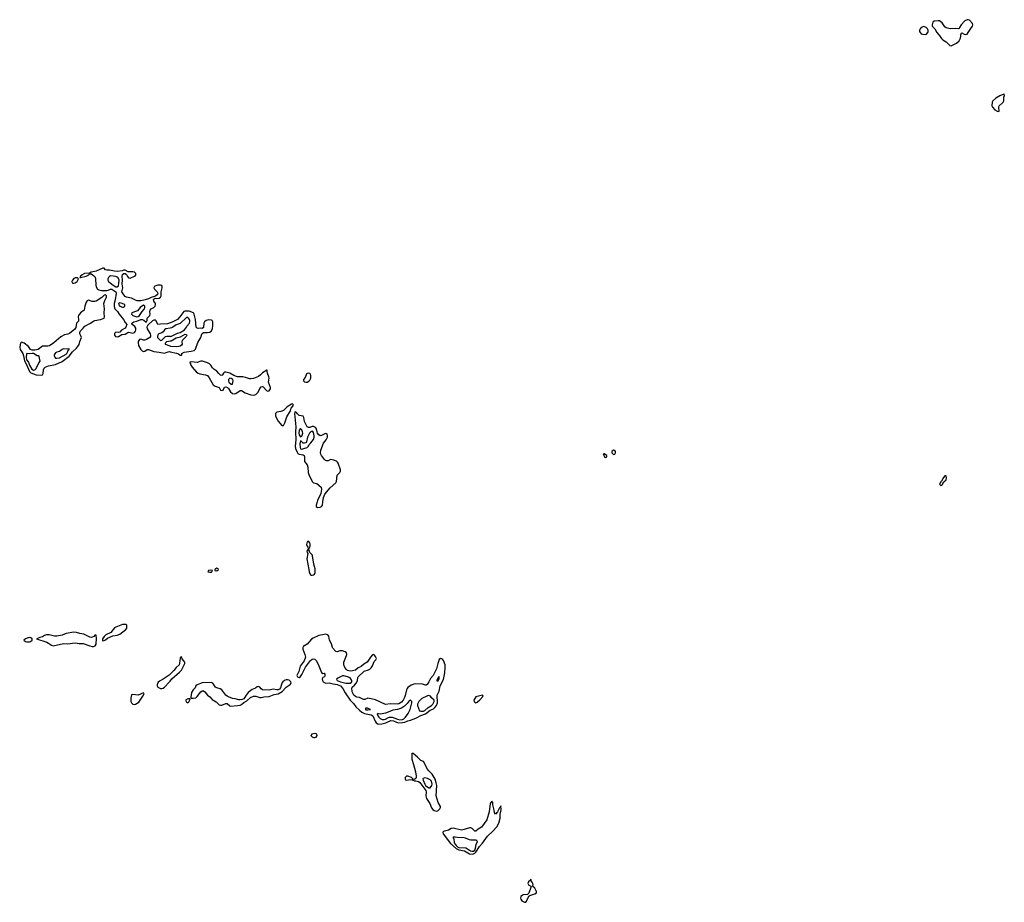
# Model space of a CAD drawing. Header units: inches. Extents: x 2900156 to 3052044, y 553486 to 918419.
# Tile 6 of 15: x 2967701 to 2982740, y 833883 to 847368. Entities that reach past the tile are written whole.
import ezdxf

# ---------------------------------------------------------------- set-up
doc = ezdxf.new("R2010")
doc.units = ezdxf.units.IN
doc.header["$MEASUREMENT"] = 0
for name, color, linetype in [('C9863', 7, 'Continuous'), ('C9864', 7, 'Continuous'), ('C9873', 7, 'Continuous'), ('C9874', 7, 'Continuous'), ('C9884', 7, 'Continuous')]:
    doc.layers.add(name, color=color, linetype=linetype)

msp = doc.modelspace()

# ---------------------------------------------------------------- linework, layer by layer
at = {"layer": 'C9863', "color": 5, "elevation": 20}
for points in [[(2969309, 838129), (2969270, 838125), (2969170, 838087), (2969150, 838074), (2969094, 838006), (2969019, 837970), (2968990, 837946), (2968967, 837910), (2968963, 837890), (2968970, 837878), (2968990, 837881), (2969010, 837891), (2969042, 837918), (2969125, 837955), (2969190, 837962), (2969230, 837982), (2969323, 838050), (2969336, 838070), (2969337, 838117), (2969326, 838126)], [(2968530, 838008), (2968410, 837990), (2968350, 837966), (2968270, 837949), (2968230, 837948), (2968150, 837972), (2968110, 837971), (2968081, 837959), (2968050, 837937), (2968010, 837930), (2967956, 837910), (2968115, 837855), (2968142, 837842), (2968186, 837810), (2968210, 837804), (2968370, 837835), (2968430, 837831), (2968550, 837845), (2968610, 837836), (2968670, 837839), (2968770, 837799), (2968810, 837790), (2968830, 837792), (2968856, 837804), (2968871, 837829), (2968876, 837916), (2968870, 837964), (2968850, 837962), (2968834, 837946), (2968810, 837935), (2968790, 837930), (2968772, 837932), (2968679, 837979), (2968619, 837990), (2968566, 838006)], [(2967850, 837927), (2967830, 837923), (2967789, 837910), (2967765, 837890), (2967790, 837870), (2967810, 837863), (2967830, 837861), (2967850, 837865), (2967867, 837870), (2967893, 837890), (2967890, 837910), (2967870, 837923)], [(2969590, 837085), (2969512, 837048), (2969430, 837057), (2969409, 837051), (2969396, 837004), (2969400, 836950), (2969409, 836929), (2969430, 836911), (2969450, 836906), (2969470, 836909), (2969497, 836923), (2969518, 836942), (2969583, 837030), (2969600, 837070), (2969598, 837078)]]:
    msp.add_lwpolyline(points, close=True, dxfattribs=at)
msp.add_lwpolyline([(2970000, 837370), (2969986, 837354), (2969893, 837290), (2969836, 837264), (2969816, 837244), (2969800, 837210), (2969801, 837190), (2969813, 837170), (2969830, 837158), (2969850, 837152), (2969870, 837152), (2969890, 837157), (2969910, 837171), (2969990, 837250), (2970000, 837264)], dxfattribs=at)
at = {"layer": 'C9864', "color": 5}
for points, elevation in [([(2968970, 843574), (2968870, 843524), (2968794, 843510), (2968765, 843495), (2968690, 843489), (2968654, 843470), (2968630, 843450), (2968626, 843434), (2968619, 843430), (2968630, 843427), (2968718, 843450), (2968756, 843470), (2968761, 843479), (2968770, 843483), (2968790, 843484), (2968830, 843459), (2968852, 843432), (2968860, 843410), (2968864, 843310), (2968869, 843289), (2968890, 843253), (2968910, 843239), (2968949, 843231), (2969030, 843230), (2969050, 843234), (2969090, 843253), (2969109, 843251), (2969169, 843210), (2969172, 843190), (2969157, 843090), (2969143, 843030), (2969144, 842984), (2969152, 842952), (2969196, 842910), (2969218, 842870), (2969285, 842790), (2969310, 842742), (2969336, 842710), (2969320, 842670), (2969310, 842657), (2969254, 842626), (2969230, 842596), (2969210, 842589), (2969170, 842592), (2969150, 842573), (2969147, 842550), (2969163, 842530), (2969190, 842525), (2969210, 842527), (2969262, 842558), (2969310, 842564), (2969350, 842588), (2969367, 842593), (2969390, 842591), (2969430, 842579), (2969456, 842590), (2969472, 842610), (2969477, 842630), (2969474, 842654), (2969458, 842678), (2969421, 842710), (2969414, 842730), (2969444, 842750), (2969490, 842760), (2969550, 842787), (2969570, 842790), (2969598, 842778), (2969630, 842745), (2969636, 842750), (2969648, 842770), (2969647, 842810), (2969689, 842851), (2969693, 842870), (2969688, 842910), (2969692, 842930), (2969711, 842949), (2969751, 842969), (2969770, 842990), (2969776, 843010), (2969774, 843030), (2969752, 843070), (2969747, 843093), (2969755, 843105), (2969769, 843111), (2969790, 843109), (2969830, 843115), (2969850, 843130), (2969860, 843150), (2969864, 843210), (2969877, 843270), (2969878, 843290), (2969870, 843306), (2969850, 843314), (2969812, 843312), (2969778, 843302), (2969757, 843290), (2969751, 843270), (2969760, 843250), (2969801, 843210), (2969812, 843190), (2969807, 843170), (2969777, 843143), (2969710, 843125), (2969670, 843105), (2969619, 843090), (2969550, 843075), (2969495, 843075), (2969470, 843081), (2969411, 843111), (2969330, 843129), (2969310, 843139), (2969290, 843162), (2969263, 843210), (2969275, 843270), (2969267, 843330), (2969269, 843390), (2969264, 843450), (2969270, 843476), (2969290, 843490), (2969310, 843490), (2969330, 843474), (2969346, 843446), (2969365, 843425), (2969390, 843421), (2969452, 843448), (2969475, 843465), (2969477, 843490), (2969452, 843512), (2969430, 843517), (2969390, 843514), (2969358, 843518), (2969310, 843542), (2969290, 843543), (2969267, 843533), (2969190, 843523), (2969150, 843526), (2969070, 843542), (2969030, 843539), (2969010, 843544), (2968990, 843571)], 20), ([(2968550, 843423), (2968530, 843415), (2968507, 843390), (2968499, 843370), (2968502, 843350), (2968510, 843344), (2968530, 843342), (2968550, 843347), (2968577, 843370), (2968591, 843390), (2968599, 843410), (2968596, 843416), (2968582, 843422)], 20), ([(2969090, 843455), (2969070, 843447), (2969057, 843430), (2969049, 843410), (2969047, 843390), (2969057, 843370), (2969126, 843310), (2969170, 843289), (2969190, 843287), (2969210, 843302), (2969217, 843343), (2969218, 843390), (2969204, 843424), (2969190, 843436), (2969170, 843444)], 40), ([(2969010, 843166), (2968990, 843159), (2968956, 843124), (2968870, 843070), (2968850, 843064), (2968810, 843062), (2968790, 843066), (2968750, 843083), (2968730, 843074), (2968716, 843050), (2968698, 842990), (2968688, 842930), (2968630, 842887), (2968598, 842850), (2968594, 842830), (2968601, 842790), (2968597, 842763), (2968590, 842750), (2968568, 842732), (2968557, 842663), (2968541, 842639), (2968464, 842576), (2968436, 842564), (2968385, 842555), (2968330, 842522), (2968223, 842430), (2968155, 842385), (2968130, 842379), (2968079, 842381), (2968050, 842378), (2967983, 842330), (2967930, 842321), (2967890, 842320), (2967868, 842328), (2967835, 842375), (2967770, 842425), (2967730, 842441), (2967713, 842427), (2967701, 842370), (2967707, 842330), (2967750, 842268), (2967761, 842230), (2967774, 842154), (2967799, 842110), (2967852, 841992), (2967873, 841973), (2967950, 841941), (2968030, 841935), (2968050, 841942), (2968059, 841961), (2968064, 842016), (2968077, 842043), (2968090, 842058), (2968140, 842080), (2968250, 842102), (2968352, 842148), (2968455, 842225), (2968509, 842291), (2968569, 842350), (2968601, 842390), (2968610, 842408), (2968617, 842450), (2968643, 842510), (2968642, 842530), (2968617, 842570), (2968617, 842590), (2968627, 842613), (2968670, 842654), (2968695, 842685), (2968774, 842726), (2968830, 842764), (2968850, 842771), (2968934, 842786), (2968992, 842810), (2968998, 842830), (2968992, 842890), (2968998, 842950), (2968987, 843030), (2969002, 843078), (2969028, 843130), (2969027, 843147), (2969019, 843159)], 20), ([(2969230, 843040), (2969211, 843030), (2969213, 843010), (2969231, 842990), (2969270, 842975), (2969290, 842975), (2969308, 842990), (2969305, 843010), (2969290, 843020), (2969250, 843038)], 40), ([(2969590, 843007), (2969540, 842970), (2969500, 842920), (2969487, 842913), (2969413, 842890), (2969407, 842870), (2969428, 842850), (2969490, 842830), (2969510, 842834), (2969530, 842850), (2969569, 842911), (2969607, 842950), (2969614, 842970), (2969613, 842990), (2969602, 843002)], 40), ([(2968450, 842341), (2968430, 842334), (2968370, 842338), (2968350, 842329), (2968310, 842300), (2968270, 842290), (2968250, 842280), (2968227, 842250), (2968226, 842230), (2968236, 842210), (2968250, 842198), (2968270, 842196), (2968310, 842203), (2968410, 842259), (2968421, 842270), (2968433, 842290), (2968442, 842318), (2968456, 842330), (2968458, 842338)], 40), ([(2967890, 842269), (2967843, 842263), (2967810, 842267), (2967804, 842256), (2967798, 842210), (2967807, 842170), (2967836, 842136), (2967851, 842090), (2967887, 842027), (2967910, 842014), (2967930, 842018), (2967950, 842039), (2967994, 842126), (2968012, 842150), (2968000, 842220), (2967992, 842232), (2967970, 842234), (2967910, 842267)], 40)]:
    msp.add_lwpolyline(points, close=True, dxfattribs=dict(at, elevation=elevation))
for points, elevation in [([(2970000, 842737), (2969957, 842723), (2969850, 842716), (2969810, 842709), (2969786, 842766), (2969776, 842776), (2969750, 842778), (2969730, 842767), (2969660, 842700), (2969644, 842670), (2969646, 842646), (2969695, 842570), (2969701, 842550), (2969698, 842530), (2969690, 842512), (2969639, 842481), (2969610, 842472), (2969590, 842473), (2969550, 842486), (2969530, 842483), (2969510, 842450), (2969509, 842430), (2969516, 842390), (2969550, 842330), (2969570, 842307), (2969590, 842301), (2969610, 842305), (2969650, 842328), (2969670, 842330), (2969750, 842301), (2969830, 842290), (2969910, 842273), (2969939, 842281), (2969970, 842296), (2969990, 842299), (2970000, 842296)], 20), ([(2970000, 842656), (2969934, 842646), (2969915, 842630), (2969890, 842597), (2969874, 842586), (2969827, 842570), (2969809, 842551), (2969804, 842530), (2969807, 842510), (2969850, 842468), (2969870, 842471), (2969930, 842528), (2969950, 842534), (2970000, 842531)], 40), ([(2970000, 842380), (2969930, 842406), (2969929, 842430), (2969950, 842451), (2970000, 842461)], 20)]:
    msp.add_lwpolyline(points, dxfattribs=dict(at, elevation=elevation))
at = {"layer": 'C9873', "color": 5, "elevation": 20}
for points in [[(2972244, 840000), (2972229, 839950), (2972230, 839930), (2972250, 839914), (2972290, 839920), (2972310, 839930), (2972328, 839950), (2972333, 840000)], [(2970000, 837264), (2970023, 837297), (2970142, 837398), (2970170, 837430), (2970223, 837530), (2970225, 837550), (2970183, 837603), (2970170, 837631), (2970150, 837616), (2970142, 837530), (2970135, 837510), (2970090, 837469), (2970057, 837423), (2970017, 837390), (2970000, 837370)]]:
    msp.add_lwpolyline(points, dxfattribs=at)
at = {"layer": 'C9873', "color": 5}
for points, elevation in [([(2972110, 839403), (2972090, 839390), (2972082, 839350), (2972090, 839324), (2972103, 839310), (2972110, 839291), (2972130, 839302), (2972139, 839330), (2972138, 839350), (2972130, 839376)], 20), ([(2972110, 839289), (2972088, 839250), (2972090, 839229), (2972101, 839210), (2972089, 839130), (2972117, 838970), (2972120, 838930), (2972130, 838900), (2972150, 838880), (2972170, 838879), (2972190, 838886), (2972204, 838896), (2972216, 838924), (2972216, 838976), (2972193, 839050), (2972175, 839175), (2972170, 839190), (2972131, 839230)], 20), ([(2970610, 838956), (2970584, 838950), (2970574, 838930), (2970606, 838926), (2970630, 838929), (2970636, 838930), (2970644, 838950)], 20), ([(2970710, 838988), (2970682, 838970), (2970681, 838950), (2970710, 838948), (2970737, 838970), (2970730, 838979)], 20), ([(2972370, 837980), (2972350, 837977), (2972270, 837957), (2972183, 837917), (2972158, 837902), (2972090, 837827), (2972032, 837790), (2972023, 837770), (2972024, 837750), (2972058, 837670), (2972065, 837630), (2972046, 837574), (2971983, 837490), (2971963, 837410), (2971936, 837350), (2971946, 837326), (2971970, 837320), (2971990, 837334), (2972010, 837364), (2972065, 837475), (2972142, 837578), (2972170, 837597), (2972190, 837601), (2972210, 837596), (2972230, 837577), (2972262, 837522), (2972310, 837392), (2972330, 837379), (2972350, 837386), (2972362, 837370), (2972362, 837350), (2972354, 837330), (2972330, 837319), (2972321, 837299), (2972324, 837270), (2972335, 837250), (2972370, 837233), (2972430, 837235), (2972490, 837219), (2972550, 837212), (2972599, 837190), (2972638, 837150), (2972670, 837083), (2972749, 836969), (2972799, 836919), (2972837, 836870), (2972890, 836817), (2972928, 836788), (2972969, 836769), (2973070, 836748), (2973093, 836730), (2973128, 836650), (2973146, 836626), (2973170, 836610), (2973186, 836606), (2973230, 836610), (2973295, 836625), (2973370, 836661), (2973410, 836656), (2973456, 836636), (2973490, 836627), (2973550, 836628), (2973584, 836636), (2973630, 836656), (2973670, 836666), (2973750, 836695), (2973830, 836738), (2973897, 836763), (2973970, 836818), (2974019, 836841), (2974042, 836858), (2974065, 836890), (2974080, 836930), (2974079, 837050), (2974109, 837110), (2974125, 837190), (2974175, 837285), (2974196, 837390), (2974200, 837470), (2974197, 837510), (2974175, 837575), (2974158, 837598), (2974150, 837604), (2974130, 837608), (2974110, 837593), (2974088, 837532), (2974068, 837450), (2974015, 837350), (2973977, 837303), (2973950, 837250), (2973923, 837210), (2973910, 837201), (2973898, 837202), (2973855, 837215), (2973750, 837222), (2973723, 837217), (2973680, 837200), (2973630, 837165), (2973618, 837150), (2973609, 837130), (2973590, 837043), (2973578, 837010), (2973557, 836970), (2973530, 836940), (2973490, 836917), (2973470, 836912), (2973364, 836916), (2973290, 836906), (2973134, 836974), (2973070, 836994), (2973020, 837000), (2972970, 836983), (2972950, 836982), (2972890, 837012), (2972850, 837018), (2972830, 837026), (2972804, 837050), (2972783, 837090), (2972778, 837110), (2972772, 837150), (2972780, 837170), (2972817, 837203), (2972844, 837236), (2972858, 837270), (2972864, 837316), (2972872, 837330), (2972964, 837416), (2973030, 837436), (2973050, 837447), (2973070, 837467), (2973090, 837496), (2973117, 837563), (2973141, 837590), (2973149, 837610), (2973137, 837637), (2973121, 837661), (2973110, 837668), (2973090, 837664), (2973057, 837630), (2973010, 837550), (2972957, 837523), (2972914, 837486), (2972870, 837464), (2972831, 837430), (2972782, 837418), (2972750, 837416), (2972710, 837425), (2972690, 837438), (2972665, 837470), (2972652, 837510), (2972654, 837550), (2972693, 837653), (2972697, 837670), (2972693, 837693), (2972672, 837712), (2972630, 837723), (2972590, 837723), (2972550, 837712), (2972530, 837717), (2972484, 837764), (2972477, 837777), (2972462, 837830), (2972433, 837890), (2972422, 837950), (2972409, 837969)], 20), ([(2971790, 837284), (2971770, 837282), (2971746, 837270), (2971720, 837250), (2971704, 837230), (2971682, 837158), (2971670, 837140), (2971650, 837128), (2971630, 837127), (2971570, 837139), (2971510, 837124), (2971411, 837131), (2971390, 837142), (2971368, 837170), (2971350, 837179), (2971330, 837175), (2971304, 837156), (2971250, 837133), (2971190, 837086), (2971158, 837050), (2971135, 837005), (2971126, 836994), (2971099, 836981), (2971070, 836976), (2971050, 836976), (2970993, 836993), (2970950, 836999), (2970890, 837020), (2970870, 837032), (2970848, 837050), (2970788, 837130), (2970763, 837143), (2970710, 837161), (2970692, 837172), (2970650, 837230), (2970630, 837243), (2970490, 837236), (2970412, 837208), (2970390, 837190), (2970380, 837160), (2970350, 837129), (2970326, 837090), (2970317, 837017), (2970322, 837002), (2970350, 837000), (2970390, 837009), (2970410, 837025), (2970445, 837075), (2970470, 837098), (2970490, 837112), (2970510, 837112), (2970530, 837097), (2970570, 837050), (2970603, 837023), (2970642, 836982), (2970704, 836944), (2970750, 836902), (2970770, 836894), (2970790, 836896), (2970850, 836921), (2970870, 836919), (2970910, 836884), (2970922, 836882), (2971030, 836889), (2971070, 836897), (2971090, 836907), (2971126, 836934), (2971170, 836959), (2971228, 837012), (2971270, 837030), (2971310, 837032), (2971370, 837011), (2971390, 837012), (2971430, 837021), (2971510, 837025), (2971590, 837057), (2971650, 837066), (2971710, 837105), (2971769, 837171), (2971834, 837210), (2971845, 837230), (2971841, 837250), (2971815, 837275)], 20), ([(2972650, 837345), (2972630, 837342), (2972560, 837310), (2972539, 837290), (2972550, 837270), (2972600, 837250), (2972683, 837230), (2972730, 837229), (2972750, 837232), (2972770, 837245), (2972774, 837250), (2972775, 837270), (2972750, 837312), (2972710, 837330)], 40), ([(2974110, 837333), (2974100, 837320), (2974090, 837317), (2974070, 837277), (2974070, 837268), (2974090, 837265), (2974110, 837301)], 40), ([(2970302, 836990), (2970267, 836990), (2970233, 836970), (2970250, 836942), (2970270, 836930), (2970290, 836951)], 20), ([(2973671, 836971), (2973650, 836961), (2973619, 836921), (2973580, 836880), (2973530, 836848), (2973471, 836829), (2973400, 836820), (2973330, 836786), (2973290, 836774), (2973210, 836755), (2973180, 836760), (2973170, 836769), (2973162, 836758), (2973169, 836730), (2973186, 836710), (2973209, 836689), (2973237, 836677), (2973270, 836676), (2973290, 836682), (2973332, 836708), (2973350, 836714), (2973390, 836710), (2973470, 836679), (2973509, 836671), (2973550, 836676), (2973570, 836686), (2973593, 836710), (2973636, 836770), (2973663, 836830), (2973688, 836930), (2973688, 836950)], 40), ([(2973950, 837043), (2973930, 837040), (2973842, 836998), (2973796, 836950), (2973775, 836910), (2973775, 836890), (2973805, 836810), (2973830, 836801), (2973870, 836803), (2973890, 836812), (2973939, 836861), (2973990, 836890), (2974011, 836910), (2974030, 836949), (2974030, 836972), (2973990, 837009), (2973973, 837033), (2973960, 837040)], 40), ([(2974770, 837049), (2974670, 837024), (2974636, 836970), (2974641, 836950), (2974650, 836940), (2974670, 836932), (2974690, 836942), (2974730, 836974), (2974778, 837030)], 20), ([(2973012, 836850), (2972982, 836850), (2972982, 836830), (2972990, 836826), (2973018, 836822), (2973050, 836829), (2973058, 836830)], 40), ([(2972210, 836460), (2972163, 836450), (2972149, 836431), (2972167, 836410), (2972190, 836401), (2972210, 836399), (2972230, 836408), (2972242, 836430), (2972238, 836450), (2972230, 836457)], 20), ([(2973690, 836161), (2973692, 836070), (2973718, 835990), (2973744, 835876), (2973757, 835810), (2973755, 835785), (2973750, 835773), (2973737, 835763), (2973721, 835761), (2973706, 835766), (2973707, 835770), (2973686, 835790), (2973630, 835810), (2973610, 835811), (2973588, 835790), (2973586, 835766), (2973595, 835755), (2973610, 835748), (2973670, 835758), (2973694, 835754), (2973730, 835739), (2973750, 835741), (2973770, 835736), (2973790, 835728), (2973810, 835714), (2973902, 835590), (2973907, 835570), (2973905, 835510), (2973914, 835470), (2973964, 835390), (2973990, 835324), (2974010, 835299), (2974030, 835286), (2974070, 835277), (2974090, 835284), (2974118, 835310), (2974127, 835330), (2974126, 835346), (2974091, 835410), (2974060, 835510), (2974071, 835670), (2974064, 835710), (2974045, 835765), (2974001, 835841), (2973950, 835890), (2973930, 835915), (2973870, 836032), (2973830, 836049), (2973779, 836099), (2973710, 836154), (2973696, 836156)], 20), ([(2973890, 835783), (2973864, 835776), (2973859, 835770), (2973862, 835750), (2973887, 835690), (2973901, 835670), (2973950, 835630), (2973970, 835631), (2973997, 835670), (2974000, 835690), (2973990, 835733), (2973970, 835756), (2973930, 835776)], 40), ([(2974910, 835430), (2974887, 835393), (2974873, 835267), (2974836, 835144), (2974752, 835030), (2974701, 834999), (2974670, 834972), (2974650, 834970), (2974614, 835010), (2974590, 835023), (2974570, 835023), (2974490, 834993), (2974450, 834987), (2974324, 835016), (2974291, 835009), (2974250, 834985), (2974188, 834972), (2974175, 834965), (2974166, 834954), (2974169, 834930), (2974280, 834780), (2974367, 834707), (2974410, 834683), (2974495, 834670), (2974570, 834624), (2974610, 834617), (2974630, 834621), (2974650, 834632), (2974669, 834651), (2974724, 834736), (2974771, 834789), (2974845, 834895), (2974928, 834970), (2974990, 835037), (2975018, 835090), (2975039, 835170), (2975040, 835230), (2975054, 835294), (2975050, 835355), (2975041, 835330), (2975030, 835324), (2974997, 835263), (2974970, 835232), (2974955, 835255), (2974950, 835290), (2974932, 835350), (2974927, 835370), (2974928, 835410)], 20), ([(2974350, 834878), (2974324, 834876), (2974315, 834870), (2974325, 834865), (2974331, 834851), (2974339, 834790), (2974369, 834750), (2974390, 834731), (2974410, 834722), (2974514, 834714), (2974541, 834701), (2974570, 834677), (2974588, 834668), (2974610, 834663), (2974630, 834666), (2974650, 834681), (2974665, 834710), (2974675, 834765), (2974691, 834810), (2974674, 834830), (2974590, 834831), (2974570, 834836), (2974510, 834862), (2974490, 834866), (2974390, 834871)], 40), ([(2975510, 834237), (2975501, 834219), (2975470, 834194), (2975462, 834170), (2975470, 834150), (2975507, 834127), (2975509, 834110), (2975477, 834023), (2975456, 834004), (2975390, 833996), (2975373, 833987), (2975357, 833970), (2975349, 833951), (2975353, 833930), (2975370, 833906), (2975410, 833883), (2975430, 833883), (2975442, 833898), (2975466, 833954), (2975481, 833979), (2975493, 833987), (2975570, 834010), (2975592, 834030), (2975593, 834050), (2975581, 834081), (2975570, 834097), (2975533, 834130), (2975541, 834150), (2975537, 834170), (2975530, 834193), (2975514, 834210)], 20)]:
    msp.add_lwpolyline(points, close=True, dxfattribs=dict(at, elevation=elevation))
at = {"layer": 'C9874', "color": 5}
for points, elevation in [([(2970000, 842296), (2970095, 842275), (2970124, 842264), (2970150, 842245), (2970170, 842242), (2970178, 842250), (2970178, 842270), (2970215, 842290), (2970318, 842302), (2970364, 842316), (2970384, 842336), (2970424, 842436), (2970470, 842510), (2970479, 842550), (2970490, 842575), (2970510, 842588), (2970568, 842588), (2970605, 842595), (2970630, 842616), (2970645, 842650), (2970653, 842690), (2970650, 842750), (2970639, 842770), (2970630, 842776), (2970590, 842780), (2970547, 842770), (2970526, 842750), (2970513, 842730), (2970510, 842664), (2970490, 842652), (2970470, 842655), (2970428, 842648), (2970414, 842654), (2970398, 842670), (2970386, 842790), (2970368, 842868), (2970355, 842890), (2970290, 842915), (2970224, 842916), (2970210, 842910), (2970149, 842830), (2970109, 842790), (2970030, 842746), (2970000, 842737)], 20), ([(2970000, 842531), (2970010, 842530), (2970110, 842580), (2970150, 842591), (2970219, 842630), (2970251, 842670), (2970254, 842686), (2970293, 842730), (2970299, 842750), (2970299, 842770), (2970294, 842790), (2970281, 842810), (2970270, 842817), (2970250, 842818), (2970153, 842727), (2970090, 842705), (2970042, 842670), (2970020, 842660), (2970000, 842656)], 40), ([(2970000, 842461), (2970016, 842464), (2970090, 842509), (2970155, 842525), (2970230, 842562), (2970250, 842556), (2970255, 842550), (2970245, 842530), (2970187, 842473), (2970179, 842450), (2970180, 842410), (2970170, 842396), (2970150, 842381), (2970130, 842373), (2970091, 842371), (2970010, 842376), (2970000, 842380)], 20), ([(2972333, 840000), (2972339, 840070), (2972363, 840117), (2972444, 840216), (2972530, 840290), (2972539, 840310), (2972551, 840409), (2972593, 840450), (2972601, 840470), (2972600, 840490), (2972565, 840590), (2972555, 840610), (2972542, 840622), (2972499, 840639), (2972450, 840646), (2972410, 840629), (2972386, 840626), (2972370, 840634), (2972356, 840650), (2972309, 840709), (2972299, 840730), (2972293, 840750), (2972300, 840790), (2972343, 840897), (2972383, 840950), (2972400, 840990), (2972403, 841010), (2972395, 841035), (2972390, 841041), (2972370, 841044), (2972310, 841016), (2972290, 841012), (2972270, 841023), (2972250, 841049), (2972242, 841070), (2972235, 841115), (2972219, 841139), (2972186, 841154), (2972167, 841153), (2972130, 841138), (2972110, 841136), (2972101, 841141), (2972090, 841150), (2972053, 841230), (2972040, 841290), (2972031, 841310), (2971970, 841319), (2971944, 841344), (2971930, 841367), (2971910, 841378), (2971903, 841370), (2971900, 841350), (2971917, 841150), (2971912, 841070), (2971920, 840950), (2971910, 840850), (2971915, 840815), (2971938, 840758), (2971950, 840741), (2971970, 840730), (2972030, 840722), (2972048, 840708), (2972053, 840690), (2972050, 840620), (2972090, 840567), (2972100, 840530), (2972109, 840449), (2972117, 840417), (2972170, 840310), (2972190, 840292), (2972241, 840281), (2972305, 840225), (2972309, 840189), (2972301, 840130), (2972250, 840020), (2972244, 840000)], 20)]:
    msp.add_lwpolyline(points, dxfattribs=dict(at, elevation=elevation))
for points, elevation in [([(2970470, 842150), (2970410, 842131), (2970321, 842139), (2970302, 842138), (2970294, 842130), (2970305, 842125), (2970317, 842090), (2970337, 842057), (2970403, 841983), (2970426, 841966), (2970450, 841955), (2970540, 841940), (2970570, 841930), (2970597, 841897), (2970655, 841790), (2970688, 841770), (2970749, 841750), (2970770, 841710), (2970790, 841701), (2970810, 841710), (2970827, 841753), (2970850, 841761), (2970876, 841750), (2970890, 841734), (2970921, 841681), (2970950, 841659), (2970987, 841653), (2971004, 841656), (2971070, 841702), (2971090, 841703), (2971145, 841665), (2971230, 841639), (2971270, 841632), (2971290, 841634), (2971310, 841643), (2971342, 841678), (2971370, 841732), (2971390, 841761), (2971410, 841766), (2971420, 841760), (2971470, 841701), (2971490, 841690), (2971510, 841700), (2971531, 841729), (2971531, 841750), (2971501, 841830), (2971510, 841890), (2971507, 841910), (2971484, 841970), (2971481, 841999), (2971484, 842010), (2971475, 842015), (2971410, 841973), (2971379, 841941), (2971350, 841919), (2971270, 841885), (2971230, 841879), (2971210, 841880), (2971150, 841902), (2971110, 841912), (2971030, 841913), (2971010, 841919), (2970970, 841934), (2970910, 841965), (2970850, 841985), (2970830, 841985), (2970814, 841970), (2970800, 841940), (2970790, 841933), (2970770, 841939), (2970740, 841960), (2970710, 841999), (2970666, 842030), (2970648, 842048), (2970622, 842090), (2970602, 842110), (2970570, 842126), (2970495, 842150)], 20), ([(2970910, 841890), (2970892, 841870), (2970889, 841850), (2970896, 841830), (2970930, 841797), (2970950, 841801), (2970960, 841850), (2970954, 841870), (2970930, 841888)], 40), ([(2972110, 841969), (2972090, 841964), (2972083, 841957), (2972059, 841901), (2972038, 841870), (2972034, 841850), (2972050, 841834), (2972070, 841829), (2972090, 841831), (2972115, 841845), (2972130, 841860), (2972146, 841890), (2972148, 841930), (2972141, 841950), (2972130, 841961)], 20), ([(2971870, 841498), (2971850, 841493), (2971788, 841452), (2971730, 841399), (2971690, 841383), (2971630, 841372), (2971610, 841350), (2971606, 841330), (2971609, 841310), (2971650, 841232), (2971705, 841170), (2971710, 841166), (2971730, 841167), (2971750, 841207), (2971782, 841298), (2971836, 841390), (2971849, 841431), (2971880, 841470), (2971878, 841490)], 20), ([(2971990, 841120), (2971970, 841099), (2971965, 841050), (2971970, 841024), (2971990, 840993), (2972010, 841004), (2972023, 841050), (2972021, 841070), (2972010, 841100)], 40), ([(2972170, 841079), (2972150, 841070), (2972129, 841051), (2972115, 841030), (2972095, 840990), (2972083, 840917), (2972075, 840905), (2972050, 840896), (2972030, 840897), (2971999, 840930), (2971990, 840934), (2971982, 840890), (2971984, 840830), (2971990, 840809), (2972010, 840806), (2972041, 840819), (2972090, 840831), (2972110, 840850), (2972120, 840880), (2972150, 840904), (2972186, 840954), (2972200, 840990), (2972199, 841010), (2972190, 841059), (2972176, 841076)], 40), ([(2976630, 840733), (2976612, 840730), (2976621, 840721), (2976622, 840710), (2976635, 840690), (2976650, 840681), (2976667, 840690), (2976667, 840710)], 20), ([(2976770, 840792), (2976745, 840770), (2976747, 840750), (2976770, 840726), (2976790, 840729), (2976801, 840750), (2976800, 840770), (2976790, 840788)], 20)]:
    msp.add_lwpolyline(points, close=True, dxfattribs=dict(at, elevation=elevation))
at = {"layer": 'C9884', "color": 5, "elevation": 20}
for points in [[(2982190, 847368), (2982170, 847367), (2982137, 847350), (2982082, 847290), (2982054, 847250), (2982050, 847235), (2982034, 847226), (2981990, 847233), (2981914, 847226), (2981850, 847244), (2981830, 847261), (2981790, 847318), (2981770, 847338), (2981750, 847349), (2981730, 847352), (2981670, 847345), (2981650, 847332), (2981638, 847290), (2981639, 847270), (2981678, 847230), (2981710, 847170), (2981745, 847130), (2981779, 847079), (2981800, 847060), (2981850, 847030), (2981910, 846973), (2981930, 846968), (2982008, 847010), (2982050, 847044), (2982070, 847087), (2982083, 847157), (2982090, 847167), (2982128, 847148), (2982150, 847143), (2982170, 847149), (2982190, 847170), (2982226, 847234), (2982254, 847270), (2982260, 847290), (2982256, 847310), (2982210, 847362)], [(2981510, 847263), (2981470, 847247), (2981453, 847230), (2981446, 847210), (2981446, 847190), (2981453, 847170), (2981470, 847153), (2981490, 847145), (2981530, 847140), (2981550, 847146), (2981573, 847170), (2981576, 847190), (2981575, 847210), (2981564, 847230), (2981544, 847250)], [(2982731, 846231), (2982670, 846206), (2982609, 846170), (2982564, 846130), (2982553, 846110), (2982551, 846050), (2982559, 846030), (2982597, 845990), (2982630, 845971), (2982650, 845965), (2982662, 845970), (2982655, 846030), (2982661, 846050), (2982709, 846091), (2982724, 846110), (2982731, 846129), (2982734, 846186), (2982740, 846210), (2982735, 846230)], [(2981850, 840398), (2981830, 840398), (2981810, 840373), (2981782, 840318), (2981770, 840308), (2981759, 840290), (2981752, 840270), (2981770, 840249), (2981790, 840262), (2981815, 840305), (2981850, 840339), (2981857, 840370)]]:
    msp.add_lwpolyline(points, close=True, dxfattribs=at)

doc.saveas('drawing.dxf')
